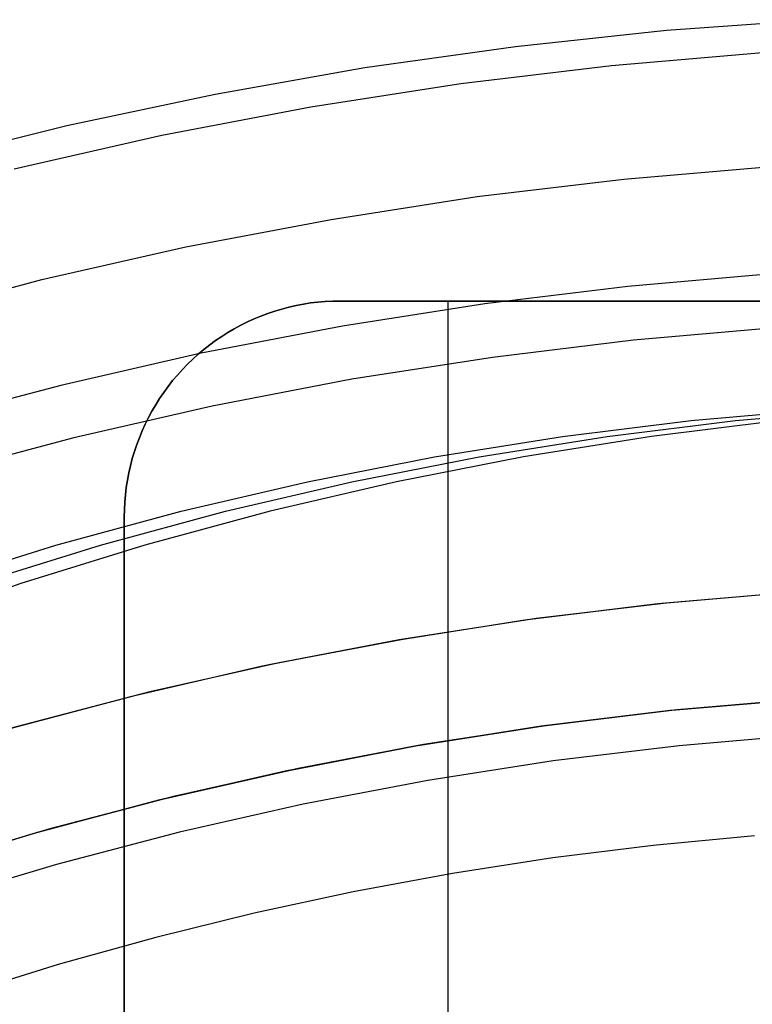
# Model space of a CAD drawing. Header units: millimetres. Extents: x 6038 to 7358, y -8545 to -7225.
# Tile 168 of 256: x 6684 to 6694, y -7837 to -7823. Entities that reach past the tile are written whole.
import ezdxf

# ---------------------------------------------------------------- set-up
doc = ezdxf.new("R2010")
doc.units = ezdxf.units.MM
doc.layers.add('color', color=7, linetype='Continuous')

msp = doc.modelspace()

# ---------------------------------------------------------------- linework, layer by layer
at = {"color": 7, "true_color": 0xffffff}
for p, q in [((6694.314, -7826.791, 211.366), (6692.319, -7826.964, 211.366)), ((6692.319, -7826.964, 211.366), (6690.331, -7827.206, 211.366)), ((6687.409, -7827.307, 261.059), (6687.507, -7827.278, 261.059)), ((6687.507, -7827.278, 258.059), (6687.409, -7827.307, 258.059)), ((6687.409, -7827.307, 259.559), (6687.507, -7827.278, 259.559)), ((6687.507, -7827.278, 258.059), (6687.409, -7827.307, 258.059)), ((6687.409, -7827.307, 261.059), (6687.507, -7827.278, 261.059)), ((6687.507, -7827.278, 261.059), (6687.606, -7827.252, 261.059)), ((6687.606, -7827.252, 258.059), (6687.507, -7827.278, 258.059)), ((6687.507, -7827.278, 259.559), (6687.606, -7827.252, 259.559)), ((6687.606, -7827.252, 258.059), (6687.507, -7827.278, 258.059)), ((6687.507, -7827.278, 261.059), (6687.606, -7827.252, 261.059)), ((6687.606, -7827.252, 261.059), (6687.706, -7827.229, 261.059)), ((6687.706, -7827.229, 258.059), (6687.606, -7827.252, 258.059)), ((6687.606, -7827.252, 259.559), (6687.706, -7827.229, 259.559)), ((6687.706, -7827.229, 258.059), (6687.606, -7827.252, 258.059)), ((6687.606, -7827.252, 261.059), (6687.706, -7827.229, 261.059)), ((6687.706, -7827.229, 261.059), (6687.807, -7827.21, 261.059)), ((6687.807, -7827.21, 258.059), (6687.706, -7827.229, 258.059)), ((6687.706, -7827.229, 259.559), (6687.807, -7827.21, 259.559)), ((6687.807, -7827.21, 258.059), (6687.706, -7827.229, 258.059)), ((6687.706, -7827.229, 261.059), (6687.807, -7827.21, 261.059)), ((6687.807, -7827.21, 261.059), (6687.908, -7827.194, 261.059)), ((6687.908, -7827.194, 258.059), (6687.807, -7827.21, 258.059)), ((6687.807, -7827.21, 259.559), (6687.908, -7827.194, 259.559)), ((6687.908, -7827.194, 258.059), (6687.807, -7827.21, 258.059)), ((6687.807, -7827.21, 261.059), (6687.908, -7827.194, 261.059)), ((6687.908, -7827.194, 261.059), (6688.01, -7827.182, 261.059)), ((6688.01, -7827.182, 258.059), (6687.908, -7827.194, 258.059)), ((6687.908, -7827.194, 259.559), (6688.01, -7827.182, 259.559)), ((6688.01, -7827.182, 258.059), (6687.908, -7827.194, 258.059)), ((6687.908, -7827.194, 261.059), (6688.01, -7827.182, 261.059)), ((6688.01, -7827.182, 261.059), (6688.112, -7827.174, 261.059)), ((6688.112, -7827.174, 258.059), (6688.01, -7827.182, 258.059)), ((6688.01, -7827.182, 259.559), (6688.112, -7827.174, 259.559)), ((6688.112, -7827.174, 258.059), (6688.01, -7827.182, 258.059)), ((6688.01, -7827.182, 261.059), (6688.112, -7827.174, 261.059)), ((6688.112, -7827.174, 261.059), (6688.214, -7827.168, 261.059)), ((6688.214, -7827.168, 258.059), (6688.112, -7827.174, 258.059)), ((6688.112, -7827.174, 259.559), (6688.214, -7827.168, 259.559)), ((6688.214, -7827.168, 258.059), (6688.112, -7827.174, 258.059)), ((6688.112, -7827.174, 261.059), (6688.214, -7827.168, 261.059)), ((6688.214, -7827.168, 261.059), (6688.316, -7827.167, 261.059)), ((6688.316, -7827.167, 258.059), (6688.214, -7827.168, 258.059)), ((6688.214, -7827.168, 259.559), (6688.316, -7827.167, 259.559)), ((6688.316, -7827.167, 258.059), (6688.214, -7827.168, 258.059)), ((6688.214, -7827.168, 261.059), (6688.316, -7827.167, 261.059)), ((6688.316, -7827.167, 261.059), (6688.316, -7827.167, 258.059)), ((6688.316, -7827.167, 258.059), (6708.316, -7827.167, 258.059)), ((6688.316, -7827.167, 261.059), (6688.316, -7827.167, 258.059)), ((6688.316, -7827.167, 258.059), (6708.316, -7827.167, 258.059)), ((6688.316, -7827.167, 261.059), (6708.316, -7827.167, 261.059)), ((6708.316, -7827.167, 259.559), (6688.316, -7827.167, 259.559)), ((6688.316, -7827.167, 261.059), (6708.316, -7827.167, 261.059)), ((6690.331, -7827.206, 211.366), (6688.352, -7827.515, 211.366)), ((6689.816, -7827.167, 261.059), (6689.816, -7856.167, 261.059)), ((6687.028, -7827.457, 261.059), (6687.121, -7827.415, 261.059)), ((6687.121, -7827.415, 258.059), (6687.028, -7827.457, 258.059)), ((6687.028, -7827.457, 259.559), (6687.121, -7827.415, 259.559)), ((6687.121, -7827.415, 258.059), (6687.028, -7827.457, 258.059)), ((6687.028, -7827.457, 261.059), (6687.121, -7827.415, 261.059)), ((6687.121, -7827.415, 261.059), (6687.216, -7827.376, 261.059)), ((6687.216, -7827.376, 258.059), (6687.121, -7827.415, 258.059)), ((6687.121, -7827.415, 259.559), (6687.216, -7827.376, 259.559)), ((6687.216, -7827.376, 258.059), (6687.121, -7827.415, 258.059)), ((6687.121, -7827.415, 261.059), (6687.216, -7827.376, 261.059)), ((6687.216, -7827.376, 261.059), (6687.312, -7827.34, 261.059)), ((6687.312, -7827.34, 258.059), (6687.216, -7827.376, 258.059)), ((6687.216, -7827.376, 259.559), (6687.312, -7827.34, 259.559)), ((6687.312, -7827.34, 258.059), (6687.216, -7827.376, 258.059)), ((6687.216, -7827.376, 261.059), (6687.312, -7827.34, 261.059)), ((6687.312, -7827.34, 261.059), (6687.409, -7827.307, 261.059)), ((6687.409, -7827.307, 258.059), (6687.312, -7827.34, 258.059)), ((6687.312, -7827.34, 259.559), (6687.409, -7827.307, 259.559)), ((6687.409, -7827.307, 258.059), (6687.312, -7827.34, 258.059)), ((6687.312, -7827.34, 261.059), (6687.409, -7827.307, 261.059)), ((6688.352, -7827.515, 211.366), (6686.385, -7827.893, 211.366)), ((6686.758, -7827.603, 261.059), (6686.846, -7827.552, 261.059)), ((6686.846, -7827.552, 258.059), (6686.758, -7827.603, 258.059)), ((6686.758, -7827.603, 259.559), (6686.846, -7827.552, 259.559)), ((6686.846, -7827.552, 258.059), (6686.758, -7827.603, 258.059)), ((6686.758, -7827.603, 261.059), (6686.846, -7827.552, 261.059)), ((6686.846, -7827.552, 261.059), (6686.936, -7827.503, 261.059)), ((6686.936, -7827.503, 258.059), (6686.846, -7827.552, 258.059)), ((6686.846, -7827.552, 259.559), (6686.936, -7827.503, 259.559)), ((6686.936, -7827.503, 258.059), (6686.846, -7827.552, 258.059)), ((6686.846, -7827.552, 261.059), (6686.936, -7827.503, 261.059)), ((6686.936, -7827.503, 261.059), (6687.028, -7827.457, 261.059)), ((6687.028, -7827.457, 258.059), (6686.936, -7827.503, 258.059)), ((6686.936, -7827.503, 259.559), (6687.028, -7827.457, 259.559)), ((6687.028, -7827.457, 258.059), (6686.936, -7827.503, 258.059)), ((6686.936, -7827.503, 261.059), (6687.028, -7827.457, 261.059)), ((6694.366, -7827.541, 212.03), (6692.396, -7827.711, 212.03)), ((6686.586, -7827.716, 261.059), (6686.671, -7827.658, 261.059)), ((6686.671, -7827.658, 258.059), (6686.586, -7827.716, 258.059)), ((6686.586, -7827.716, 259.559), (6686.671, -7827.658, 259.559)), ((6686.671, -7827.658, 258.059), (6686.586, -7827.716, 258.059)), ((6686.586, -7827.716, 261.059), (6686.671, -7827.658, 261.059)), ((6686.671, -7827.658, 261.059), (6686.758, -7827.603, 261.059)), ((6686.758, -7827.603, 258.059), (6686.671, -7827.658, 258.059)), ((6686.671, -7827.658, 259.559), (6686.758, -7827.603, 259.559)), ((6686.758, -7827.603, 258.059), (6686.671, -7827.658, 258.059)), ((6686.671, -7827.658, 261.059), (6686.758, -7827.603, 261.059)), ((6686.345, -7827.905, 261.059), (6686.423, -7827.839, 261.059)), ((6686.423, -7827.839, 258.059), (6686.345, -7827.905, 258.059)), ((6686.345, -7827.905, 259.559), (6686.423, -7827.839, 259.559)), ((6686.423, -7827.839, 258.059), (6686.345, -7827.905, 258.059)), ((6686.345, -7827.905, 261.059), (6686.423, -7827.839, 261.059)), ((6686.423, -7827.839, 261.059), (6686.504, -7827.776, 261.059)), ((6686.504, -7827.776, 258.059), (6686.423, -7827.839, 258.059)), ((6686.423, -7827.839, 259.559), (6686.504, -7827.776, 259.559)), ((6686.504, -7827.776, 258.059), (6686.423, -7827.839, 258.059)), ((6686.423, -7827.839, 261.059), (6686.504, -7827.776, 261.059)), ((6686.504, -7827.776, 261.059), (6686.586, -7827.716, 261.059)), ((6686.586, -7827.716, 258.059), (6686.504, -7827.776, 258.059)), ((6686.504, -7827.776, 259.559), (6686.586, -7827.716, 259.559)), ((6686.586, -7827.716, 258.059), (6686.504, -7827.776, 258.059)), ((6686.504, -7827.776, 261.059), (6686.586, -7827.716, 261.059)), ((6692.396, -7827.711, 212.03), (6690.434, -7827.95, 212.03)), ((6686.385, -7827.893, 211.366), (6684.433, -7828.339, 211.366)), ((6686.195, -7828.045, 261.059), (6686.269, -7827.974, 261.059)), ((6686.269, -7827.974, 258.059), (6686.195, -7828.045, 258.059)), ((6686.195, -7828.045, 259.559), (6686.269, -7827.974, 259.559)), ((6686.269, -7827.974, 258.059), (6686.195, -7828.045, 258.059)), ((6686.195, -7828.045, 261.059), (6686.269, -7827.974, 261.059)), ((6686.269, -7827.974, 261.059), (6686.345, -7827.905, 261.059)), ((6686.345, -7827.905, 258.059), (6686.269, -7827.974, 258.059)), ((6686.269, -7827.974, 259.559), (6686.345, -7827.905, 259.559)), ((6686.345, -7827.905, 258.059), (6686.269, -7827.974, 258.059)), ((6686.269, -7827.974, 261.059), (6686.345, -7827.905, 261.059)), ((6690.434, -7827.95, 212.03), (6688.481, -7828.255, 212.03)), ((6686.124, -7828.119, 261.059), (6686.195, -7828.045, 261.059)), ((6686.195, -7828.045, 258.059), (6686.124, -7828.119, 258.059)), ((6686.124, -7828.119, 259.559), (6686.195, -7828.045, 259.559)), ((6686.195, -7828.045, 258.059), (6686.124, -7828.119, 258.059)), ((6686.124, -7828.119, 261.059), (6686.195, -7828.045, 261.059)), ((6685.989, -7828.273, 261.059), (6686.055, -7828.195, 261.059)), ((6686.055, -7828.195, 258.059), (6685.989, -7828.273, 258.059)), ((6685.989, -7828.273, 259.559), (6686.055, -7828.195, 259.559)), ((6686.055, -7828.195, 258.059), (6685.989, -7828.273, 258.059)), ((6685.989, -7828.273, 261.059), (6686.055, -7828.195, 261.059)), ((6686.055, -7828.195, 261.059), (6686.124, -7828.119, 261.059)), ((6686.124, -7828.119, 258.059), (6686.055, -7828.195, 258.059)), ((6686.055, -7828.195, 259.559), (6686.124, -7828.119, 259.559)), ((6686.124, -7828.119, 258.059), (6686.055, -7828.195, 258.059)), ((6686.055, -7828.195, 261.059), (6686.124, -7828.119, 261.059)), ((6684.433, -7828.339, 211.366), (6682.497, -7828.852, 211.366)), ((6685.865, -7828.436, 261.059), (6685.926, -7828.354, 261.059)), ((6685.926, -7828.354, 258.059), (6685.865, -7828.436, 258.059)), ((6685.865, -7828.436, 259.559), (6685.926, -7828.354, 259.559)), ((6685.926, -7828.354, 258.059), (6685.865, -7828.436, 258.059)), ((6685.865, -7828.436, 261.059), (6685.926, -7828.354, 261.059)), ((6685.926, -7828.354, 261.059), (6685.989, -7828.273, 261.059)), ((6685.989, -7828.273, 258.059), (6685.926, -7828.354, 258.059)), ((6685.926, -7828.354, 259.559), (6685.989, -7828.273, 259.559)), ((6685.989, -7828.273, 258.059), (6685.926, -7828.354, 258.059)), ((6685.926, -7828.354, 261.059), (6685.989, -7828.273, 261.059)), ((6688.481, -7828.255, 212.03), (6686.54, -7828.628, 212.03)), ((6685.753, -7828.608, 261.059), (6685.808, -7828.521, 261.059)), ((6685.808, -7828.521, 258.059), (6685.753, -7828.608, 258.059)), ((6685.753, -7828.608, 259.559), (6685.808, -7828.521, 259.559)), ((6685.808, -7828.521, 258.059), (6685.753, -7828.608, 258.059)), ((6685.753, -7828.608, 261.059), (6685.808, -7828.521, 261.059)), ((6685.808, -7828.521, 261.059), (6685.865, -7828.436, 261.059)), ((6685.865, -7828.436, 258.059), (6685.808, -7828.521, 258.059)), ((6685.808, -7828.521, 259.559), (6685.865, -7828.436, 259.559)), ((6685.865, -7828.436, 258.059), (6685.808, -7828.521, 258.059)), ((6685.808, -7828.521, 261.059), (6685.865, -7828.436, 261.059)), ((6686.54, -7828.628, 212.03), (6684.613, -7829.068, 212.03)), ((6685.701, -7828.696, 261.059), (6685.753, -7828.608, 261.059)), ((6685.753, -7828.608, 258.059), (6685.701, -7828.696, 258.059)), ((6685.701, -7828.696, 259.559), (6685.753, -7828.608, 259.559)), ((6685.753, -7828.608, 258.059), (6685.701, -7828.696, 258.059)), ((6685.701, -7828.696, 261.059), (6685.753, -7828.608, 261.059)), ((6685.607, -7828.878, 261.059), (6685.653, -7828.786, 261.059)), ((6685.653, -7828.786, 258.059), (6685.607, -7828.878, 258.059)), ((6685.607, -7828.878, 259.559), (6685.653, -7828.786, 259.559)), ((6685.653, -7828.786, 258.059), (6685.607, -7828.878, 258.059)), ((6685.607, -7828.878, 261.059), (6685.653, -7828.786, 261.059)), ((6685.653, -7828.786, 261.059), (6685.701, -7828.696, 261.059)), ((6685.701, -7828.696, 258.059), (6685.653, -7828.786, 258.059)), ((6685.653, -7828.786, 259.559), (6685.701, -7828.696, 259.559)), ((6685.701, -7828.696, 258.059), (6685.653, -7828.786, 258.059)), ((6685.653, -7828.786, 261.059), (6685.701, -7828.696, 261.059)), ((6693.198, -7828.827, 67.656), (6694.991, -7828.668, 68.07)), ((6693.198, -7828.827, 67.656), (6694.991, -7828.668, 68.07)), ((6693.816, -7828.827, 64.977), (6695.61, -7828.668, 65.391)), ((6685.565, -7828.971, 261.059), (6685.607, -7828.878, 261.059)), ((6685.607, -7828.878, 258.059), (6685.565, -7828.971, 258.059)), ((6685.565, -7828.971, 259.559), (6685.607, -7828.878, 259.559)), ((6685.607, -7828.878, 258.059), (6685.565, -7828.971, 258.059)), ((6685.565, -7828.971, 261.059), (6685.607, -7828.878, 261.059)), ((6691.41, -7829.048, 67.244), (6693.198, -7828.827, 67.656)), ((6691.41, -7829.048, 67.244), (6693.198, -7828.827, 67.656)), ((6692.029, -7829.048, 64.564), (6693.816, -7828.827, 64.977)), ((6694.435, -7828.827, 62.297), (6692.648, -7829.048, 61.885)), ((6694.435, -7828.827, 62.297), (6692.648, -7829.048, 61.885)), ((6684.613, -7829.068, 212.03), (6682.702, -7829.574, 212.03)), ((6685.49, -7829.162, 261.059), (6685.526, -7829.066, 261.059)), ((6685.526, -7829.066, 258.059), (6685.49, -7829.162, 258.059)), ((6685.49, -7829.162, 259.559), (6685.526, -7829.066, 259.559)), ((6685.526, -7829.066, 258.059), (6685.49, -7829.162, 258.059)), ((6685.49, -7829.162, 261.059), (6685.526, -7829.066, 261.059)), ((6685.526, -7829.066, 261.059), (6685.565, -7828.971, 261.059)), ((6685.565, -7828.971, 258.059), (6685.526, -7829.066, 258.059)), ((6685.526, -7829.066, 259.559), (6685.565, -7828.971, 259.559)), ((6685.565, -7828.971, 258.059), (6685.526, -7829.066, 258.059)), ((6685.526, -7829.066, 261.059), (6685.565, -7828.971, 261.059)), ((6689.632, -7829.333, 66.833), (6691.41, -7829.048, 67.244)), ((6689.632, -7829.333, 66.833), (6691.41, -7829.048, 67.244)), ((6690.25, -7829.333, 64.154), (6692.029, -7829.048, 64.564)), ((6692.648, -7829.048, 61.885), (6690.869, -7829.333, 61.474)), ((6692.648, -7829.048, 61.885), (6690.869, -7829.333, 61.474)), ((6685.457, -7829.259, 261.059), (6685.49, -7829.162, 261.059)), ((6685.49, -7829.162, 258.059), (6685.457, -7829.259, 258.059)), ((6685.457, -7829.259, 259.559), (6685.49, -7829.162, 259.559)), ((6685.49, -7829.162, 258.059), (6685.457, -7829.259, 258.059)), ((6685.457, -7829.259, 261.059), (6685.49, -7829.162, 261.059)), ((6685.428, -7829.357, 261.059), (6685.457, -7829.259, 261.059)), ((6685.457, -7829.259, 258.059), (6685.428, -7829.357, 258.059)), ((6685.428, -7829.357, 259.559), (6685.457, -7829.259, 259.559)), ((6685.457, -7829.259, 258.059), (6685.428, -7829.357, 258.059)), ((6685.428, -7829.357, 261.059), (6685.457, -7829.259, 261.059)), ((6687.863, -7829.68, 66.425), (6689.632, -7829.333, 66.833)), ((6687.863, -7829.68, 66.425), (6689.632, -7829.333, 66.833)), ((6688.482, -7829.68, 63.745), (6690.25, -7829.333, 64.154)), ((6690.869, -7829.333, 61.474), (6689.101, -7829.68, 61.066)), ((6690.869, -7829.333, 61.474), (6689.101, -7829.68, 61.066)), ((6685.379, -7829.556, 261.059), (6685.402, -7829.456, 261.059)), ((6685.402, -7829.456, 258.059), (6685.379, -7829.556, 258.059)), ((6685.379, -7829.556, 259.559), (6685.402, -7829.456, 259.559)), ((6685.402, -7829.456, 258.059), (6685.379, -7829.556, 258.059)), ((6685.379, -7829.556, 261.059), (6685.402, -7829.456, 261.059)), ((6685.402, -7829.456, 261.059), (6685.428, -7829.357, 261.059)), ((6685.428, -7829.357, 258.059), (6685.402, -7829.456, 258.059)), ((6685.402, -7829.456, 259.559), (6685.428, -7829.357, 259.559)), ((6685.428, -7829.357, 258.059), (6685.402, -7829.456, 258.059)), ((6685.402, -7829.456, 261.059), (6685.428, -7829.357, 261.059)), ((6685.36, -7829.657, 261.059), (6685.379, -7829.556, 261.059)), ((6685.379, -7829.556, 258.059), (6685.36, -7829.657, 258.059)), ((6685.36, -7829.657, 259.559), (6685.379, -7829.556, 259.559)), ((6685.379, -7829.556, 258.059), (6685.36, -7829.657, 258.059)), ((6685.36, -7829.657, 261.059), (6685.379, -7829.556, 261.059)), ((6685.332, -7829.86, 261.059), (6685.344, -7829.758, 261.059)), ((6685.344, -7829.758, 258.059), (6685.332, -7829.86, 258.059)), ((6685.332, -7829.86, 259.559), (6685.344, -7829.758, 259.559)), ((6685.344, -7829.758, 258.059), (6685.332, -7829.86, 258.059)), ((6685.332, -7829.86, 261.059), (6685.344, -7829.758, 261.059)), ((6685.344, -7829.758, 261.059), (6685.36, -7829.657, 261.059)), ((6685.36, -7829.657, 258.059), (6685.344, -7829.758, 258.059)), ((6685.344, -7829.758, 259.559), (6685.36, -7829.657, 259.559)), ((6685.36, -7829.657, 258.059), (6685.344, -7829.758, 258.059)), ((6685.344, -7829.758, 261.059), (6685.36, -7829.657, 261.059)), ((6686.108, -7830.089, 66.02), (6687.863, -7829.68, 66.425)), ((6686.108, -7830.089, 66.02), (6687.863, -7829.68, 66.425)), ((6686.726, -7830.089, 63.34), (6688.482, -7829.68, 63.745)), ((6689.101, -7829.68, 61.066), (6687.345, -7830.089, 60.661)), ((6689.101, -7829.68, 61.066), (6687.345, -7830.089, 60.661)), ((6685.323, -7829.962, 261.059), (6685.332, -7829.86, 261.059)), ((6685.332, -7829.86, 258.059), (6685.323, -7829.962, 258.059)), ((6685.323, -7829.962, 259.559), (6685.332, -7829.86, 259.559)), ((6685.332, -7829.86, 258.059), (6685.323, -7829.962, 258.059)), ((6685.323, -7829.962, 261.059), (6685.332, -7829.86, 261.059)), ((6685.318, -7830.064, 261.059), (6685.323, -7829.962, 261.059)), ((6685.323, -7829.962, 258.059), (6685.318, -7830.064, 258.059)), ((6685.318, -7830.064, 259.559), (6685.323, -7829.962, 259.559)), ((6685.323, -7829.962, 258.059), (6685.318, -7830.064, 258.059)), ((6685.318, -7830.064, 261.059), (6685.323, -7829.962, 261.059)), ((6684.367, -7830.56, 65.618), (6686.108, -7830.089, 66.02)), ((6684.367, -7830.56, 65.618), (6686.108, -7830.089, 66.02)), ((6684.986, -7830.56, 62.938), (6686.726, -7830.089, 63.34)), ((6685.316, -7830.167, 261.059), (6685.318, -7830.064, 261.059)), ((6685.318, -7830.064, 258.059), (6685.316, -7830.167, 258.059)), ((6685.316, -7830.167, 259.559), (6685.318, -7830.064, 259.559)), ((6685.318, -7830.064, 258.059), (6685.316, -7830.167, 258.059)), ((6685.316, -7830.167, 261.059), (6685.318, -7830.064, 261.059)), ((6685.316, -7830.167, 258.059), (6685.316, -7830.167, 261.059)), ((6685.316, -7830.167, 258.059), (6685.316, -7830.167, 261.059)), ((6685.316, -7848.184, 261.059), (6685.316, -7830.167, 261.059)), ((6685.316, -7830.167, 258.059), (6685.316, -7841.167, 258.059)), ((6685.316, -7830.167, 258.059), (6685.316, -7841.167, 258.059)), ((6685.316, -7848.184, 261.059), (6685.316, -7830.167, 261.059)), ((6687.345, -7830.089, 60.661), (6685.604, -7830.56, 60.259)), ((6687.345, -7830.089, 60.661), (6685.604, -7830.56, 60.259)), ((6682.643, -7831.092, 65.22), (6684.367, -7830.56, 65.618)), ((6682.643, -7831.092, 65.22), (6684.367, -7830.56, 65.618)), ((6683.262, -7831.092, 62.54), (6684.986, -7830.56, 62.938)), ((6685.604, -7830.56, 60.259), (6683.88, -7831.092, 59.861)), ((6685.604, -7830.56, 60.259), (6683.88, -7831.092, 59.861)), ((6683.88, -7831.092, 59.861), (6682.175, -7831.684, 59.467)), ((6683.88, -7831.092, 59.861), (6682.175, -7831.684, 59.467)), ((6694.592, -7831.214, 65.596), (6692.736, -7831.376, 65.596)), ((6694.63, -7831.212, 64.091), (6692.792, -7831.37, 64.091)), ((6694.63, -7831.212, 64.091), (6692.792, -7831.37, 64.091)), ((6694.672, -7831.209, 67.1), (6692.854, -7831.364, 67.1)), ((6694.672, -7831.209, 67.1), (6692.854, -7831.364, 67.1)), ((6692.736, -7831.376, 65.596), (6690.886, -7831.602, 65.596)), ((6692.792, -7831.37, 64.091), (6690.961, -7831.592, 64.091)), ((6692.792, -7831.37, 64.091), (6690.961, -7831.592, 64.091)), ((6692.854, -7831.364, 67.1), (6691.044, -7831.58, 67.1)), ((6692.854, -7831.364, 67.1), (6691.044, -7831.58, 67.1)), ((6690.886, -7831.602, 65.596), (6689.046, -7831.893, 65.596)), ((6690.961, -7831.592, 64.091), (6689.138, -7831.876, 64.091)), ((6690.961, -7831.592, 64.091), (6689.138, -7831.876, 64.091)), ((6691.044, -7831.58, 67.1), (6689.241, -7831.859, 67.1)), ((6691.044, -7831.58, 67.1), (6689.241, -7831.859, 67.1)), ((6689.046, -7831.893, 65.596), (6687.216, -7832.247, 65.596)), ((6689.138, -7831.876, 64.091), (6687.327, -7832.224, 64.091)), ((6689.138, -7831.876, 64.091), (6687.327, -7832.224, 64.091)), ((6689.241, -7831.859, 67.1), (6687.449, -7832.198, 67.1)), ((6689.241, -7831.859, 67.1), (6687.449, -7832.198, 67.1)), ((6687.449, -7832.198, 67.1), (6685.67, -7832.598, 67.1)), ((6687.449, -7832.198, 67.1), (6685.67, -7832.598, 67.1)), ((6687.216, -7832.247, 65.596), (6685.401, -7832.665, 65.596)), ((6687.327, -7832.224, 64.091), (6685.528, -7832.633, 64.091)), ((6687.327, -7832.224, 64.091), (6685.528, -7832.633, 64.091)), ((6685.528, -7832.633, 64.091), (6683.745, -7833.104, 64.091)), ((6685.528, -7832.633, 64.091), (6683.745, -7833.104, 64.091)), ((6685.67, -7832.598, 67.1), (6683.905, -7833.059, 67.1)), ((6685.67, -7832.598, 67.1), (6683.905, -7833.059, 67.1)), ((6685.401, -7832.665, 65.596), (6683.6, -7833.145, 65.596)), ((6694.705, -7832.701, 67.1), (6692.905, -7832.857, 67.1)), ((6694.705, -7832.701, 67.1), (6692.905, -7832.857, 67.1)), ((6692.931, -7832.854, 88.1), (6694.723, -7832.699, 88.1)), ((6692.931, -7832.854, 88.1), (6694.723, -7832.699, 88.1)), ((6694.767, -7832.696, 77.6), (6692.997, -7832.848, 77.6)), ((6692.905, -7832.857, 67.1), (6691.112, -7833.076, 67.1)), ((6692.905, -7832.857, 67.1), (6691.112, -7833.076, 67.1)), ((6691.146, -7833.071, 88.1), (6692.931, -7832.854, 88.1)), ((6691.146, -7833.071, 88.1), (6692.931, -7832.854, 88.1)), ((6692.997, -7832.848, 77.6), (6691.234, -7833.059, 77.6)), ((6683.905, -7833.059, 67.1), (6682.158, -7833.579, 67.1)), ((6683.905, -7833.059, 67.1), (6682.158, -7833.579, 67.1)), ((6691.112, -7833.076, 67.1), (6689.327, -7833.357, 67.1)), ((6691.112, -7833.076, 67.1), (6689.327, -7833.357, 67.1)), ((6689.369, -7833.349, 88.1), (6691.146, -7833.071, 88.1)), ((6689.369, -7833.349, 88.1), (6691.146, -7833.071, 88.1)), ((6691.234, -7833.059, 77.6), (6689.479, -7833.33, 77.6)), ((6694.79, -7833.196, 62.1), (6693.032, -7833.347, 62.1)), ((6694.79, -7833.196, 62.1), (6693.032, -7833.347, 62.1)), ((6689.327, -7833.357, 67.1), (6687.553, -7833.699, 67.1)), ((6689.327, -7833.357, 67.1), (6687.553, -7833.699, 67.1)), ((6687.603, -7833.689, 88.1), (6689.369, -7833.349, 88.1)), ((6687.603, -7833.689, 88.1), (6689.369, -7833.349, 88.1)), ((6689.479, -7833.33, 77.6), (6687.734, -7833.662, 77.6)), ((6693.032, -7833.347, 62.1), (6691.28, -7833.558, 62.1)), ((6693.032, -7833.347, 62.1), (6691.28, -7833.558, 62.1)), ((6691.28, -7833.558, 62.1), (6689.537, -7833.828, 62.1)), ((6691.28, -7833.558, 62.1), (6689.537, -7833.828, 62.1)), ((6687.553, -7833.699, 67.1), (6685.792, -7834.103, 67.1)), ((6687.553, -7833.699, 67.1), (6685.792, -7834.103, 67.1)), ((6685.85, -7834.089, 88.1), (6687.603, -7833.689, 88.1)), ((6685.85, -7834.089, 88.1), (6687.603, -7833.689, 88.1)), ((6687.734, -7833.662, 77.6), (6686.001, -7834.052, 77.6)), ((6689.537, -7833.828, 62.1), (6687.804, -7834.158, 62.1)), ((6689.537, -7833.828, 62.1), (6687.804, -7834.158, 62.1)), ((6685.792, -7834.103, 67.1), (6684.046, -7834.568, 67.1)), ((6685.792, -7834.103, 67.1), (6684.046, -7834.568, 67.1)), ((6684.112, -7834.549, 88.1), (6685.85, -7834.089, 88.1)), ((6684.112, -7834.549, 88.1), (6685.85, -7834.089, 88.1)), ((6686.001, -7834.052, 77.6), (6684.283, -7834.501, 77.6)), ((6687.804, -7834.158, 62.1), (6686.083, -7834.547, 62.1)), ((6687.804, -7834.158, 62.1), (6686.083, -7834.547, 62.1)), ((6684.283, -7834.501, 77.6), (6682.581, -7835.009, 77.6)), ((6686.083, -7834.547, 62.1), (6684.376, -7834.995, 62.1)), ((6686.083, -7834.547, 62.1), (6684.376, -7834.995, 62.1)), ((6684.046, -7834.568, 67.1), (6682.317, -7835.093, 67.1)), ((6684.046, -7834.568, 67.1), (6682.317, -7835.093, 67.1)), ((6682.39, -7835.07, 88.1), (6684.112, -7834.549, 88.1)), ((6682.39, -7835.07, 88.1), (6684.112, -7834.549, 88.1)), ((6694.077, -7834.598, 103.064), (6692.672, -7834.73, 103.064)), ((6694.077, -7834.598, 103.064), (6692.672, -7834.73, 103.064)), ((6692.672, -7834.73, 103.064), (6691.273, -7834.904, 103.064)), ((6692.672, -7834.73, 103.064), (6691.273, -7834.904, 103.064)), ((6691.273, -7834.904, 103.064), (6689.881, -7835.12, 103.064)), ((6691.273, -7834.904, 103.064), (6689.881, -7835.12, 103.064)), ((6684.376, -7834.995, 62.1), (6682.686, -7835.5, 62.1)), ((6684.376, -7834.995, 62.1), (6682.686, -7835.5, 62.1)), ((6689.881, -7835.12, 103.064), (6688.497, -7835.377, 103.064)), ((6689.881, -7835.12, 103.064), (6688.497, -7835.377, 103.064)), ((6688.497, -7835.377, 103.064), (6687.121, -7835.674, 103.064)), ((6688.497, -7835.377, 103.064), (6687.121, -7835.674, 103.064)), ((6687.121, -7835.674, 103.064), (6685.754, -7836.011, 103.064)), ((6687.121, -7835.674, 103.064), (6685.754, -7836.011, 103.064)), ((6685.754, -7836.011, 103.064), (6684.399, -7836.387, 103.064)), ((6685.754, -7836.011, 103.064), (6684.399, -7836.387, 103.064)), ((6684.399, -7836.387, 103.064), (6683.054, -7836.802, 103.064)), ((6684.399, -7836.387, 103.064), (6683.054, -7836.802, 103.064))]:
    msp.add_line(p, q, dxfattribs=at)
at = {"layer": 'color', "color": 254, "true_color": 0xcad1ee}
for p, q in [((6694.961, -7823.258, 30.3), (6692.854, -7823.41, 30.3)), ((6694.961, -7823.258, 30.3), (6692.854, -7823.41, 30.3)), ((6694.961, -7823.258, 28.2), (6692.854, -7823.41, 28.2)), ((6694.961, -7823.258, 29.25), (6692.854, -7823.41, 29.25)), ((6694.961, -7823.258, 28.2), (6692.854, -7823.41, 28.2)), ((6692.854, -7823.41, 30.3), (6690.754, -7823.633, 30.3)), ((6692.854, -7823.41, 30.3), (6690.754, -7823.633, 30.3)), ((6692.854, -7823.41, 28.2), (6690.754, -7823.633, 28.2)), ((6692.854, -7823.41, 29.25), (6690.754, -7823.633, 29.25)), ((6692.854, -7823.41, 28.2), (6690.754, -7823.633, 28.2)), ((6690.754, -7823.633, 30.3), (6688.662, -7823.929, 30.3)), ((6690.754, -7823.633, 30.3), (6688.662, -7823.929, 30.3)), ((6690.754, -7823.633, 28.2), (6688.662, -7823.929, 28.2)), ((6690.754, -7823.633, 29.25), (6688.662, -7823.929, 29.25)), ((6690.754, -7823.633, 28.2), (6688.662, -7823.929, 28.2)), ((6692.09, -7823.893, 26.2), (6694.192, -7823.714, 26.2)), ((6692.09, -7823.893, 26.2), (6694.192, -7823.714, 26.2)), ((6688.662, -7823.929, 30.3), (6686.582, -7824.296, 30.3)), ((6688.662, -7823.929, 30.3), (6686.582, -7824.296, 30.3)), ((6688.662, -7823.929, 28.2), (6686.582, -7824.296, 28.2)), ((6688.662, -7823.929, 29.25), (6686.582, -7824.296, 29.25)), ((6688.662, -7823.929, 28.2), (6686.582, -7824.296, 28.2)), ((6689.997, -7824.144, 26.2), (6692.09, -7823.893, 26.2)), ((6689.997, -7824.144, 26.2), (6692.09, -7823.893, 26.2)), ((6687.912, -7824.467, 26.2), (6689.997, -7824.144, 26.2)), ((6687.912, -7824.467, 26.2), (6689.997, -7824.144, 26.2)), ((6686.582, -7824.296, 30.3), (6684.516, -7824.735, 30.3)), ((6686.582, -7824.296, 30.3), (6684.516, -7824.735, 30.3)), ((6686.582, -7824.296, 28.2), (6684.516, -7824.735, 28.2)), ((6686.582, -7824.296, 29.25), (6684.516, -7824.735, 29.25)), ((6686.582, -7824.296, 28.2), (6684.516, -7824.735, 28.2)), ((6685.841, -7824.862, 26.2), (6687.912, -7824.467, 26.2)), ((6685.841, -7824.862, 26.2), (6687.912, -7824.467, 26.2)), ((6684.516, -7824.735, 30.3), (6682.466, -7825.244, 30.3)), ((6684.516, -7824.735, 30.3), (6682.466, -7825.244, 30.3)), ((6684.516, -7824.735, 28.2), (6682.466, -7825.244, 28.2)), ((6684.516, -7824.735, 29.25), (6682.466, -7825.244, 29.25)), ((6684.516, -7824.735, 28.2), (6682.466, -7825.244, 28.2)), ((6683.784, -7825.329, 26.2), (6685.841, -7824.862, 26.2)), ((6683.784, -7825.329, 26.2), (6685.841, -7824.862, 26.2)), ((6692.261, -7825.472, 26.2), (6694.307, -7825.298, 26.2)), ((6692.261, -7825.472, 28.2), (6694.307, -7825.298, 28.2)), ((6692.261, -7825.472, 26.2), (6694.307, -7825.298, 26.2)), ((6692.261, -7825.472, 27.2), (6694.307, -7825.298, 27.2)), ((6692.261, -7825.472, 28.2), (6694.307, -7825.298, 28.2)), ((6690.221, -7825.717, 26.2), (6692.261, -7825.472, 26.2)), ((6690.221, -7825.717, 28.2), (6692.261, -7825.472, 28.2)), ((6690.221, -7825.717, 26.2), (6692.261, -7825.472, 26.2)), ((6690.221, -7825.717, 27.2), (6692.261, -7825.472, 27.2)), ((6690.221, -7825.717, 28.2), (6692.261, -7825.472, 28.2)), ((6688.192, -7826.032, 26.2), (6690.221, -7825.717, 26.2)), ((6688.192, -7826.032, 28.2), (6690.221, -7825.717, 28.2)), ((6688.192, -7826.032, 26.2), (6690.221, -7825.717, 26.2)), ((6688.192, -7826.032, 27.2), (6690.221, -7825.717, 27.2)), ((6688.192, -7826.032, 28.2), (6690.221, -7825.717, 28.2)), ((6686.174, -7826.416, 26.2), (6688.192, -7826.032, 26.2)), ((6686.174, -7826.416, 28.2), (6688.192, -7826.032, 28.2)), ((6686.174, -7826.416, 26.2), (6688.192, -7826.032, 26.2)), ((6686.174, -7826.416, 27.2), (6688.192, -7826.032, 27.2)), ((6686.174, -7826.416, 28.2), (6688.192, -7826.032, 28.2)), ((6684.171, -7826.87, 26.2), (6686.174, -7826.416, 26.2)), ((6684.171, -7826.87, 28.2), (6686.174, -7826.416, 28.2)), ((6684.171, -7826.87, 26.2), (6686.174, -7826.416, 26.2)), ((6684.171, -7826.87, 27.2), (6686.174, -7826.416, 27.2)), ((6684.171, -7826.87, 28.2), (6686.174, -7826.416, 28.2)), ((6682.184, -7827.393, 26.2), (6684.171, -7826.87, 26.2)), ((6682.184, -7827.393, 28.2), (6684.171, -7826.87, 28.2)), ((6682.184, -7827.393, 26.2), (6684.171, -7826.87, 26.2)), ((6682.184, -7827.393, 27.2), (6684.171, -7826.87, 27.2)), ((6682.184, -7827.393, 28.2), (6684.171, -7826.87, 28.2))]:
    msp.add_line(p, q, dxfattribs=at)

doc.saveas('drawing.dxf')
